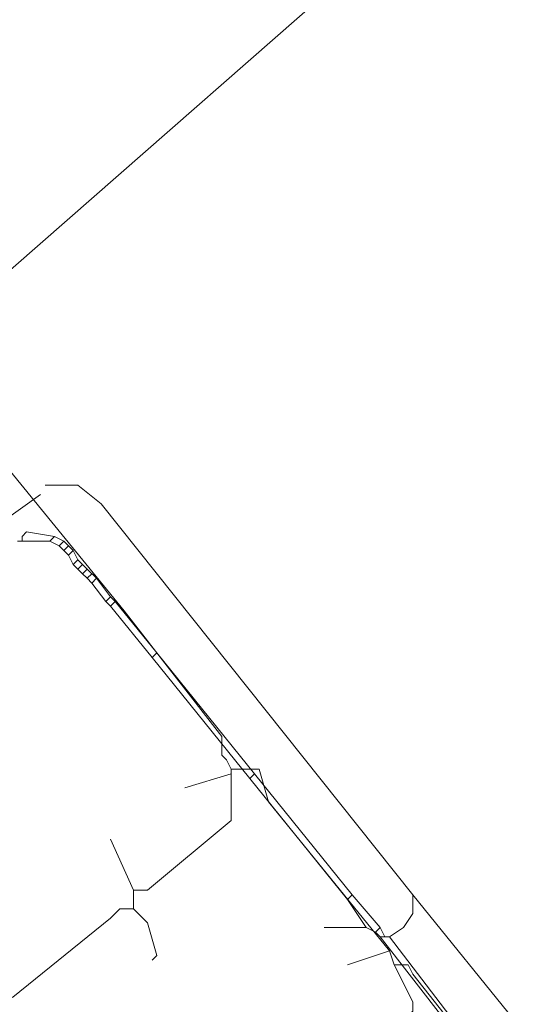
# Model space of a CAD drawing. Header units: metres. Extents: x 92810 to 93633, y 464687 to 465459.
# Tile 246 of 256: x 93354 to 93361, y 465153 to 465168. Entities that reach past the tile are written whole.
import ezdxf

# ---------------------------------------------------------------- set-up
doc = ezdxf.new("R2010")
doc.units = ezdxf.units.M
for name, color, linetype, lineweight, transparency in [('B-OI-KL-DATA_KPN-G', 90, 'SI_B_DATA_KPN', 18, 0.4), ('B-OI-KL-ET_LS_LIANDER-G', 190, 'SI_B_ET_LS_LIANDER', 18, 0.4), ('B-OI-KL-GAS_LD_LIANDER-G', 30, 'SI_B_GAS_LD_LIANDER', 18, 0.4)]:
    doc.layers.add(name, color=color, linetype=linetype, lineweight=lineweight, transparency=transparency)
doc.styles.get("Standard").update_dxf_attribs({"font": 'isocp.shx'})
doc.linetypes.add('SI_B_DATA_KPN', pattern='A,5,-2,["KPN",Standard,S=1.5,R=0,X=-0.51,Y=-0.75],-8', length=15)
doc.linetypes.add('SI_B_ET_LS_LIANDER', pattern='A,5,-2,["LI-LS",Standard,S=1.5,R=0,X=-0.51,Y=-0.75],-10', length=17)
doc.linetypes.add('SI_B_GAS_LD_LIANDER', pattern='A,5,-2,["LI-G-LD",Standard,S=1.5,R=0,X=-0.51,Y=-0.75],-11', length=18)

msp = doc.modelspace()

# ---------------------------------------------------------------- linework, layer by layer
at = {"layer": 'B-OI-KL-DATA_KPN-G', "flags": 128}
msp.add_lwpolyline([(93378.536, 465186.25), (93378.464, 465186.536), (93375.321, 465184.25), (93375.821, 465183.464), (93347.607, 465158.75), (93340.821, 465153.25), (93340.607, 465153.25), (93340.607, 465153.107), (93340.464, 465153.107)], dxfattribs=at)
at = {"layer": 'B-OI-KL-ET_LS_LIANDER-G'}
for p, q in [((93354.536, 465160.607), (93354.036, 465160.607)), ((93354.893, 465160.321), (93354.536, 465160.607)), ((93352.964, 465159.75), (93353.964, 465160.464)), ((93359.679, 465154.321), (93354.893, 465160.321)), ((93353.75, 465159.893), (93353.679, 465159.821)), ((93353.679, 465159.821), (93353.679, 465159.75)), ((93354.179, 465159.821), (93353.75, 465159.893)), ((93354.179, 465159.821), (93354.107, 465159.75)), ((93354.179, 465159.821), (93354.321, 465159.75)), ((93353.607, 465159.75), (93354.107, 465159.75)), ((93354.107, 465159.75), (93354.25, 465159.679)), ((93354.321, 465159.75), (93354.25, 465159.679)), ((93354.25, 465159.679), (93354.321, 465159.607)), ((93354.321, 465159.75), (93354.393, 465159.679)), ((93354.393, 465159.679), (93354.321, 465159.607)), ((93354.393, 465159.679), (93354.464, 465159.607)), ((93354.321, 465159.607), (93354.393, 465159.536)), ((93354.464, 465159.607), (93354.393, 465159.536)), ((93354.393, 465159.536), (93354.464, 465159.393)), ((93354.464, 465159.607), (93354.536, 465159.464)), ((93354.536, 465159.464), (93354.464, 465159.393)), ((93354.464, 465159.393), (93354.536, 465159.321)), ((93354.536, 465159.464), (93354.607, 465159.393)), ((93354.607, 465159.393), (93354.536, 465159.321)), ((93354.607, 465159.393), (93354.679, 465159.321)), ((93354.536, 465159.321), (93354.607, 465159.25)), ((93354.679, 465159.321), (93354.607, 465159.25)), ((93354.607, 465159.25), (93354.679, 465159.179)), ((93354.679, 465159.321), (93354.821, 465159.179)), ((93354.75, 465159.25), (93354.679, 465159.179)), ((93354.679, 465159.179), (93354.75, 465159.107)), ((93354.821, 465159.179), (93354.75, 465159.107)), ((93354.75, 465159.107), (93354.964, 465158.821)), ((93354.821, 465159.179), (93355.036, 465158.893)), ((93355.036, 465158.893), (93354.964, 465158.821)), ((93354.964, 465158.821), (93355.036, 465158.75)), ((93355.036, 465158.893), (93355.107, 465158.821)), ((93355.107, 465158.821), (93355.036, 465158.75)), ((93355.036, 465158.75), (93355.679, 465157.964)), ((93355.107, 465158.821), (93355.75, 465158.036)), ((93355.75, 465158.036), (93355.679, 465157.964)), ((93355.75, 465158.036), (93358.75, 465154.321)), ((93355.679, 465157.964), (93358.679, 465154.25)), ((93357.25, 465156.179), (93357.179, 465156.107)), ((93358.75, 465154.321), (93358.679, 465154.25)), ((93358.679, 465154.25), (93358.964, 465153.821)), ((93358.75, 465154.321), (93359.179, 465153.821)), ((93359.679, 465154.321), (93374.25, 465136.393)), ((93359.679, 465154.321), (93359.679, 465154.036)), ((93359.679, 465154.036), (93359.536, 465153.821)), ((93358.964, 465153.821), (93358.321, 465153.821)), ((93358.964, 465153.821), (93359.107, 465153.75)), ((93359.179, 465153.821), (93359.107, 465153.75)), ((93359.179, 465153.821), (93359.25, 465153.679)), ((93359.536, 465153.821), (93359.321, 465153.679)), ((93359.107, 465153.75), (93359.179, 465153.679)), ((93359.179, 465153.679), (93359.321, 465153.679)), ((93359.179, 465153.679), (93360.179, 465152.393)), ((93359.321, 465153.679), (93360.25, 465152.464))]:
    msp.add_line(p, q, dxfattribs=at)
at = {"layer": 'B-OI-KL-GAS_LD_LIANDER-G', "flags": 128}
for points in [[(93347.107, 465168.464), (93347.25, 465168.464), (93347.607, 465168.036), (93355.25, 465158.679), (93356.75, 465156.75), (93356.75, 465156.464), (93356.821, 465156.393), (93356.893, 465156.25)], [(93356.893, 465156.25), (93356.893, 465155.464), (93355.607, 465154.393), (93355.393, 465154.393)], [(93356.893, 465156.25), (93357.321, 465156.25), (93357.464, 465155.75), (93359.321, 465153.464)], [(93356.893, 465156.179), (93356.179, 465155.964)], [(93355.393, 465154.393), (93355.036, 465155.179)], [(93355.393, 465154.393), (93355.393, 465154.107)], [(93355.393, 465154.107), (93355.179, 465154.107), (93355.036, 465153.964), (93353.536, 465152.75), (93353.393, 465152.679)], [(93355.393, 465154.107), (93355.607, 465153.893), (93355.75, 465153.393), (93355.679, 465153.321)], [(93359.321, 465153.464), (93358.679, 465153.25)], [(93359.321, 465153.464), (93359.393, 465153.25)], [(93359.393, 465153.25), (93359.679, 465152.679), (93359.679, 465152.536), (93357.893, 465151.107), (93357.679, 465151.107)], [(93359.393, 465153.25), (93359.607, 465153.25), (93359.679, 465153.107), (93366.964, 465143.893), (93368.464, 465142.107), (93370.821, 465139.25), (93371.321, 465138.607), (93371.393, 465138.393)]]:
    msp.add_lwpolyline(points, dxfattribs=at)

doc.saveas('drawing.dxf')
